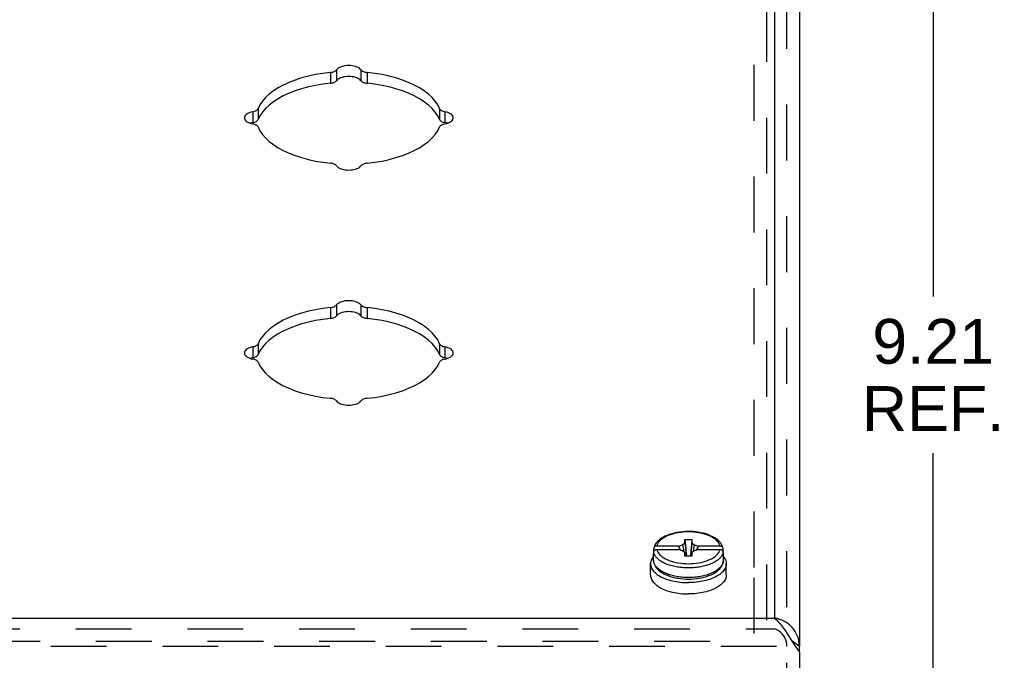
# Model space of a CAD drawing. Header units: inches. Extents: x 0 to 48.6, y 0 to 31.4.
# Tile 11 of 12: x 40.5 to 45.2, y 21 to 24.1. Entities that reach past the tile are written whole.
import ezdxf

# ---------------------------------------------------------------- set-up
doc = ezdxf.new("R2010")
doc.units = ezdxf.units.IN
doc.header["$LTSCALE"] = 2.671429
doc.header["$MEASUREMENT"] = 0
doc.linetypes.add('HIDDEN', pattern=[0.2, 0.1, -0.1])
doc.layers.get('0').update_dxf_attribs({"linetype": 'CONTINUOUS'})
for name, color, linetype in [('DEFAULT_2', 8, 'HIDDEN'), ('DIMENSIONS', 7, 'CONTINUOUS'), ('DOOR_ASSEMBLY', 7, 'CONTINUOUS')]:
    doc.layers.add(name, color=color, linetype=linetype)
doc.styles.get("Standard").update_dxf_attribs({"font": 'arial.ttf'})
doc.dimstyles.new('DIMSTYLE_1', dxfattribs={"dimtxt": 0.214286, "dimasz": 0.285714, "dimexe": 0.09, "dimexo": 0.07, "dimgap": 0.0375, "dimtad": 0, "dimtih": 1, "dimtoh": 1, "dimzin": 4, "dimdsep": 46, "dimtxsty": 'Standard', "dimblk": '_FILLED', "dimblk1": '_FILLED', "dimblk2": '_FILLED', "dimcen": 0.09, "dimazin": 1, "dimtfac": 1, "dimtdec": 3, "dimtofl": 0, "dimtmove": 0, "dimatfit": 3, "dimldrblk": '_FILLED', "dimfxl": 0, "dimtolj": 1, "dimtzin": 4, "dimarcsym": 0})

# ---------------------------------------------------------------- blocks, each defined once
blk = doc.blocks.new('_FILLED')
at = {"color": 0, "linetype": 'ByBlock'}
blk.add_solid([(0, 0), (-1, 0.2), (-1, -0.2)], dxfattribs=at)
blk = doc.blocks.new('*D18')
at = {"layer": 'DIMENSIONS', "color": 2, "linetype": 'Continuous'}
for p, q in [((44.3231, 27.1204), (45.1001, 27.1204)), ((44.8429, 27.1204), (44.8429, 22.731)), ((44.8429, 17.9131), (44.8429, 21.981)), ((44.1268, 17.9131), (45.1001, 17.9131))]:
    blk.add_line(p, q, dxfattribs=at)
at = {"layer": 'DIMENSIONS', "color": 2, "linetype": 'Continuous', "xscale": 0.2857142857, "yscale": 0.2857142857, "zscale": 0.2857142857}
for p, rotation in [((44.8429, 27.1204), 90), ((44.8429, 17.9131), 270)]:
    blk.add_blockref('_FILLED', p, dxfattribs=dict(at, rotation=rotation))
at = {"layer": 'DIMENSIONS', "color": 2, "linetype": 'Continuous', "insert": (44.8429, 22.6239), "char_height": 0.21429, "width": 0.680297, "attachment_point": 2, "line_spacing_factor": 0.9}
blk.add_mtext('9.21\\PREF.', dxfattribs=at)

msp = doc.modelspace()

# ---------------------------------------------------------------- linework, layer by layer
at = {"layer": 'DEFAULT_2', "color": 8, "linetype": 'HIDDEN'}
for p, q in [((44.0468, 20.6481), (44.0468, 26.899)), ((43.9868, 21.435), (43.9868, 26.5922)), ((43.9868, 17.9131), (43.9868, 21.435)), ((33.3568, 21.083), (43.9868, 21.083))]:
    msp.add_line(p, q, dxfattribs=at)
at = {"layer": 'DOOR_ASSEMBLY', "color": 3, "linetype": 'Continuous'}
for p, q in [((44.0831, 27.1043), (44.0831, 21.1931)), ((44.2031, 27.0304), (44.2031, 21.0591)), ((33.2606, 21.1931), (44.0831, 21.1931)), ((44.2031, 21.0291), (44.2031, 20.726))]:
    msp.add_line(p, q, dxfattribs=at)
at = {"layer": 'DOOR_ASSEMBLY', "color": 8, "linetype": 'HIDDEN'}
for p, q in [((44.1431, 20.711), (44.1431, 27.0304)), ((33.2606, 21.1411), (44.0831, 21.1411)), ((33.1406, 21.0591), (44.2031, 21.0591))]:
    msp.add_line(p, q, dxfattribs=at)
at = {"layer": 'DOOR_ASSEMBLY', "color": 7, "linetype": 'Continuous'}
for p, q in [((41.9589, 23.8033), (41.9589, 23.7513)), ((41.9884, 23.8158), (41.9884, 23.7638)), ((42.1052, 23.8158), (42.1052, 23.7638)), ((42.1347, 23.8033), (42.1347, 23.7513)), ((41.5876, 23.6154), (41.5876, 23.5634)), ((41.6126, 23.6301), (41.6126, 23.5782)), ((42.481, 23.6301), (42.481, 23.5782)), ((42.506, 23.6154), (42.506, 23.5634)), ((41.5876, 23.5634), (41.5922, 23.5645)), ((42.5074, 23.5631), (42.5014, 23.5645)), ((41.9589, 22.6783), (41.9589, 22.6263)), ((41.9884, 22.6908), (41.9884, 22.6388)), ((42.1052, 22.6908), (42.1052, 22.6388)), ((42.1347, 22.6783), (42.1347, 22.6263)), ((41.5876, 22.4904), (41.5876, 22.4384)), ((41.6126, 22.5051), (41.6126, 22.4532)), ((42.481, 22.5051), (42.481, 22.4532)), ((42.506, 22.4904), (42.506, 22.4384)), ((41.5876, 22.4384), (41.5922, 22.4395)), ((42.5074, 22.4381), (42.5014, 22.4395)), ((43.6248, 21.5373), (43.5207, 21.5373)), ((43.6248, 21.5373), (43.6441, 21.5429)), ((43.6441, 21.5429), (43.6553, 21.5525)), ((43.6553, 21.569), (43.6883, 21.569)), ((43.6553, 21.5525), (43.6553, 21.569)), ((43.6883, 21.569), (43.6883, 21.5525)), ((43.6883, 21.5525), (43.6995, 21.5429)), ((43.6995, 21.5429), (43.7188, 21.5373)), ((43.8229, 21.5373), (43.7188, 21.5373)), ((43.5048, 21.4701), (43.5048, 21.5004)), ((43.5056, 21.5087), (43.5056, 21.5243)), ((43.5056, 21.4922), (43.5056, 21.5078)), ((43.5207, 21.5208), (43.6248, 21.5208)), ((43.6441, 21.5152), (43.6248, 21.5208)), ((43.6553, 21.5055), (43.6441, 21.5152)), ((43.6553, 21.5055), (43.6574, 21.489)), ((43.6553, 21.489), (43.6553, 21.5055)), ((43.6883, 21.489), (43.6553, 21.489)), ((43.6883, 21.5055), (43.6862, 21.489)), ((43.6995, 21.5152), (43.6883, 21.5055)), ((43.6883, 21.5055), (43.6883, 21.489)), ((43.7188, 21.5208), (43.6995, 21.5152)), ((43.7188, 21.5208), (43.8229, 21.5208)), ((43.838, 21.5087), (43.838, 21.5243)), ((43.8386, 21.5046), (43.838, 21.5087)), ((43.838, 21.4922), (43.838, 21.5078)), ((43.8388, 21.5004), (43.8386, 21.5046)), ((43.8388, 21.4701), (43.8388, 21.5004)), ((43.4908, 21.3987), (43.4908, 21.4528)), ((43.8388, 21.4701), (43.8386, 21.4662)), ((43.8528, 21.3987), (43.8528, 21.4528)), ((43.5339, 21.3942), (43.5404, 21.3906)), ((43.8098, 21.3942), (43.8032, 21.3906)), ((44.2031, 21.0291), (44.2031, 21.0591))]:
    msp.add_line(p, q, dxfattribs=at)
at = {"layer": 'DOOR_ASSEMBLY', "color": 3, "linetype": 'Continuous'}
for points in [[(41.9589, 23.8033), (41.9228, 23.7988), (41.8878, 23.7929), (41.8538, 23.7856), (41.8212, 23.7768), (41.7901, 23.7667), (41.7608, 23.7554), (41.7336, 23.7428), (41.7085, 23.7292), (41.6858, 23.7145), (41.6656, 23.699), (41.6481, 23.6827), (41.6333, 23.6657), (41.6215, 23.6482), (41.6126, 23.6301)], [(41.9589, 23.8033), (41.9638, 23.8039), (41.9684, 23.8049), (41.9728, 23.8061), (41.9769, 23.8076), (41.9805, 23.8094), (41.9837, 23.8113), (41.9863, 23.8135), (41.9884, 23.8158)], [(42.1052, 23.8158), (42.1017, 23.8196), (42.0973, 23.8231), (42.0919, 23.8263), (42.0857, 23.8292), (42.0788, 23.8315), (42.0713, 23.8334), (42.0634, 23.8348), (42.0552, 23.8357), (42.0468, 23.8359), (42.0384, 23.8357), (42.0302, 23.8348), (42.0223, 23.8334), (42.0148, 23.8315), (42.0079, 23.8292), (42.0017, 23.8263), (41.9964, 23.8231), (41.9919, 23.8196), (41.9884, 23.8158)], [(42.1052, 23.8158), (42.1073, 23.8135), (42.11, 23.8113), (42.1131, 23.8094), (42.1167, 23.8076), (42.1208, 23.8061), (42.1252, 23.8049), (42.1298, 23.8039), (42.1347, 23.8033)], [(42.481, 23.6301), (42.4721, 23.6482), (42.4603, 23.6657), (42.4456, 23.6827), (42.428, 23.699), (42.4078, 23.7145), (42.3851, 23.7292), (42.36, 23.7428), (42.3328, 23.7554), (42.3035, 23.7667), (42.2724, 23.7768), (42.2398, 23.7856), (42.2058, 23.7929), (42.1708, 23.7988), (42.1347, 23.8033)], [(41.5876, 23.6154), (41.5799, 23.6136), (41.5729, 23.6114), (41.5665, 23.6087), (41.5609, 23.6056), (41.5561, 23.6022), (41.5523, 23.5984), (41.5495, 23.5945), (41.5479, 23.5904), (41.5473, 23.5862)], [(41.5876, 23.6154), (41.5922, 23.6165), (41.5965, 23.6178), (41.6004, 23.6193), (41.6039, 23.6212), (41.6069, 23.6232), (41.6094, 23.6254), (41.6113, 23.6277), (41.6126, 23.6301)], [(42.481, 23.6301), (42.4823, 23.6277), (42.4842, 23.6254), (42.4867, 23.6232), (42.4897, 23.6212), (42.4932, 23.6193), (42.4971, 23.6178), (42.5014, 23.6165), (42.506, 23.6154)], [(42.5463, 23.5862), (42.5457, 23.5904), (42.5441, 23.5945), (42.5413, 23.5984), (42.5375, 23.6022), (42.5328, 23.6056), (42.5271, 23.6087), (42.5207, 23.6114), (42.5137, 23.6136), (42.506, 23.6154)], [(41.5473, 23.5862), (41.5479, 23.582), (41.5495, 23.5779), (41.5523, 23.5739), (41.5561, 23.5702), (41.5609, 23.5668), (41.5665, 23.5637), (41.5729, 23.561), (41.5799, 23.5587), (41.5876, 23.557)], [(41.6126, 23.5422), (41.6113, 23.5447), (41.6094, 23.547), (41.6069, 23.5492), (41.6039, 23.5512), (41.6004, 23.553), (41.5965, 23.5546), (41.5922, 23.5559), (41.5876, 23.557)], [(42.506, 23.557), (42.5014, 23.5559), (42.4971, 23.5546), (42.4932, 23.553), (42.4897, 23.5512), (42.4867, 23.5492), (42.4842, 23.547), (42.4823, 23.5447), (42.481, 23.5422)], [(42.506, 23.557), (42.5137, 23.5587), (42.5207, 23.561), (42.5271, 23.5637), (42.5328, 23.5668), (42.5375, 23.5702), (42.5413, 23.5739), (42.5441, 23.5779), (42.5457, 23.582), (42.5463, 23.5862)], [(41.6126, 23.5422), (41.6215, 23.5242), (41.6333, 23.5067), (41.6481, 23.4897), (41.6656, 23.4734), (41.6858, 23.4578), (41.7085, 23.4432), (41.7336, 23.4296), (41.7608, 23.417), (41.7901, 23.4057), (41.8212, 23.3956), (41.8538, 23.3868), (41.8878, 23.3794), (41.9228, 23.3735), (41.9589, 23.3691)], [(42.1347, 23.3691), (42.1708, 23.3735), (42.2058, 23.3794), (42.2398, 23.3868), (42.2724, 23.3956), (42.3035, 23.4057), (42.3328, 23.417), (42.36, 23.4296), (42.3851, 23.4432), (42.4078, 23.4578), (42.428, 23.4734), (42.4456, 23.4897), (42.4603, 23.5067), (42.4721, 23.5242), (42.481, 23.5422)], [(41.9884, 23.3566), (41.9863, 23.3589), (41.9837, 23.361), (41.9805, 23.363), (41.9769, 23.3647), (41.9728, 23.3662), (41.9684, 23.3675), (41.9638, 23.3684), (41.9589, 23.3691)], [(42.1347, 23.3691), (42.1298, 23.3684), (42.1252, 23.3675), (42.1208, 23.3662), (42.1167, 23.3647), (42.1131, 23.363), (42.11, 23.361), (42.1073, 23.3589), (42.1052, 23.3566)], [(41.9884, 23.3566), (41.9919, 23.3527), (41.9964, 23.3492), (42.0017, 23.346), (42.0079, 23.3432), (42.0148, 23.3408), (42.0223, 23.3389), (42.0302, 23.3376), (42.0384, 23.3367), (42.0468, 23.3364), (42.0552, 23.3367), (42.0634, 23.3376), (42.0713, 23.3389), (42.0788, 23.3408), (42.0857, 23.3432), (42.0919, 23.346), (42.0973, 23.3492), (42.1017, 23.3527), (42.1052, 23.3566)], [(42.1052, 22.6908), (42.1017, 22.6946), (42.0973, 22.6981), (42.0919, 22.7013), (42.0857, 22.7042), (42.0788, 22.7065), (42.0713, 22.7084), (42.0634, 22.7098), (42.0552, 22.7107), (42.0468, 22.7109), (42.0384, 22.7107), (42.0302, 22.7098), (42.0223, 22.7084), (42.0148, 22.7065), (42.0079, 22.7042), (42.0017, 22.7013), (41.9964, 22.6981), (41.9919, 22.6946), (41.9884, 22.6908)], [(41.9589, 22.6783), (41.9228, 22.6738), (41.8878, 22.6679), (41.8538, 22.6606), (41.8212, 22.6518), (41.7901, 22.6417), (41.7608, 22.6304), (41.7336, 22.6178), (41.7085, 22.6042), (41.6858, 22.5895), (41.6656, 22.574), (41.6481, 22.5577), (41.6333, 22.5407), (41.6215, 22.5232), (41.6126, 22.5051)], [(41.9589, 22.6783), (41.9638, 22.6789), (41.9684, 22.6799), (41.9728, 22.6811), (41.9769, 22.6826), (41.9805, 22.6844), (41.9837, 22.6863), (41.9863, 22.6885), (41.9884, 22.6908)], [(42.1052, 22.6908), (42.1073, 22.6885), (42.11, 22.6863), (42.1131, 22.6844), (42.1167, 22.6826), (42.1208, 22.6811), (42.1252, 22.6799), (42.1298, 22.6789), (42.1347, 22.6783)], [(42.481, 22.5051), (42.4721, 22.5232), (42.4603, 22.5407), (42.4456, 22.5577), (42.428, 22.574), (42.4078, 22.5895), (42.3851, 22.6042), (42.36, 22.6178), (42.3328, 22.6304), (42.3035, 22.6417), (42.2724, 22.6518), (42.2398, 22.6606), (42.2058, 22.6679), (42.1708, 22.6738), (42.1347, 22.6783)], [(41.5876, 22.4904), (41.5799, 22.4886), (41.5729, 22.4864), (41.5665, 22.4837), (41.5609, 22.4806), (41.5561, 22.4772), (41.5523, 22.4734), (41.5495, 22.4695), (41.5479, 22.4654), (41.5473, 22.4612)], [(41.5876, 22.4904), (41.5922, 22.4915), (41.5965, 22.4928), (41.6004, 22.4943), (41.6039, 22.4962), (41.6069, 22.4982), (41.6094, 22.5004), (41.6113, 22.5027), (41.6126, 22.5051)], [(42.481, 22.5051), (42.4823, 22.5027), (42.4842, 22.5004), (42.4867, 22.4982), (42.4897, 22.4962), (42.4932, 22.4943), (42.4971, 22.4928), (42.5014, 22.4915), (42.506, 22.4904)], [(42.5463, 22.4612), (42.5457, 22.4654), (42.5441, 22.4695), (42.5413, 22.4734), (42.5375, 22.4772), (42.5328, 22.4806), (42.5271, 22.4837), (42.5207, 22.4864), (42.5137, 22.4886), (42.506, 22.4904)], [(41.5473, 22.4612), (41.5479, 22.457), (41.5495, 22.4529), (41.5523, 22.4489), (41.5561, 22.4452), (41.5609, 22.4418), (41.5665, 22.4387), (41.5729, 22.436), (41.5799, 22.4337), (41.5876, 22.432)], [(41.6126, 22.4172), (41.6113, 22.4197), (41.6094, 22.422), (41.6069, 22.4242), (41.6039, 22.4262), (41.6004, 22.428), (41.5965, 22.4296), (41.5922, 22.4309), (41.5876, 22.432)], [(42.506, 22.432), (42.5014, 22.4309), (42.4971, 22.4296), (42.4932, 22.428), (42.4897, 22.4262), (42.4867, 22.4242), (42.4842, 22.422), (42.4823, 22.4197), (42.481, 22.4172)], [(42.506, 22.432), (42.5137, 22.4337), (42.5207, 22.436), (42.5271, 22.4387), (42.5328, 22.4418), (42.5375, 22.4452), (42.5413, 22.4489), (42.5441, 22.4529), (42.5457, 22.457), (42.5463, 22.4612)], [(41.6126, 22.4172), (41.6215, 22.3992), (41.6333, 22.3817), (41.6481, 22.3647), (41.6656, 22.3484), (41.6858, 22.3328), (41.7085, 22.3182), (41.7336, 22.3046), (41.7608, 22.292), (41.7901, 22.2807), (41.8212, 22.2706), (41.8538, 22.2618), (41.8878, 22.2544), (41.9228, 22.2485), (41.9589, 22.2441)], [(42.1347, 22.2441), (42.1708, 22.2485), (42.2058, 22.2544), (42.2398, 22.2618), (42.2724, 22.2706), (42.3035, 22.2807), (42.3328, 22.292), (42.36, 22.3046), (42.3851, 22.3182), (42.4078, 22.3328), (42.428, 22.3484), (42.4456, 22.3647), (42.4603, 22.3817), (42.4721, 22.3992), (42.481, 22.4172)], [(41.9884, 22.2316), (41.9863, 22.2339), (41.9837, 22.236), (41.9805, 22.238), (41.9769, 22.2397), (41.9728, 22.2412), (41.9684, 22.2425), (41.9638, 22.2434), (41.9589, 22.2441)], [(42.1347, 22.2441), (42.1298, 22.2434), (42.1252, 22.2425), (42.1208, 22.2412), (42.1167, 22.2397), (42.1131, 22.238), (42.11, 22.236), (42.1073, 22.2339), (42.1052, 22.2316)], [(41.9884, 22.2316), (41.9919, 22.2277), (41.9964, 22.2242), (42.0017, 22.221), (42.0079, 22.2182), (42.0148, 22.2158), (42.0223, 22.2139), (42.0302, 22.2126), (42.0384, 22.2117), (42.0468, 22.2114), (42.0552, 22.2117), (42.0634, 22.2126), (42.0713, 22.2139), (42.0788, 22.2158), (42.0857, 22.2182), (42.0919, 22.221), (42.0973, 22.2242), (42.1017, 22.2277), (42.1052, 22.2316)], [(44.0831, 21.1931), (44.0916, 21.1857), (44.1002, 21.1771), (44.1088, 21.1674), (44.1173, 21.1567), (44.1259, 21.1452), (44.1345, 21.133), (44.1431, 21.1202), (44.1516, 21.107), (44.1602, 21.0936), (44.1688, 21.0802)], [(44.2031, 21.0591), (44.2023, 21.0729), (44.2, 21.0865), (44.1963, 21.0999), (44.1911, 21.1129), (44.1847, 21.1251), (44.1769, 21.1367), (44.1679, 21.1476), (44.1578, 21.1576), (44.1469, 21.1664), (44.1352, 21.1742), (44.1227, 21.1808), (44.1097, 21.1862), (44.0965, 21.1903), (44.0831, 21.1931)], [(44.1688, 21.0802), (44.1773, 21.0668), (44.1859, 21.0538), (44.1945, 21.0412), (44.2031, 21.0291)]]:
    msp.add_lwpolyline(points, dxfattribs=at)
at = {"layer": 'DOOR_ASSEMBLY', "color": 7, "linetype": 'Continuous'}
for points in [[(41.9589, 23.7513), (41.9228, 23.7469), (41.8878, 23.741), (41.8538, 23.7336), (41.8212, 23.7248), (41.7901, 23.7147), (41.7608, 23.7034), (41.7336, 23.6908), (41.7085, 23.6772), (41.6858, 23.6626), (41.6656, 23.647), (41.6481, 23.6307), (41.6333, 23.6137), (41.6215, 23.5962), (41.6126, 23.5782)], [(41.9589, 23.7513), (41.9638, 23.752), (41.9684, 23.7529), (41.9728, 23.7542), (41.9769, 23.7557), (41.9805, 23.7574), (41.9837, 23.7594), (41.9863, 23.7615), (41.9884, 23.7638)], [(42.1052, 23.7638), (42.1017, 23.7677), (42.0973, 23.7712), (42.0919, 23.7744), (42.0857, 23.7772), (42.0788, 23.7796), (42.0713, 23.7815), (42.0634, 23.7829), (42.0552, 23.7837), (42.0468, 23.784), (42.0384, 23.7837), (42.0302, 23.7829), (42.0223, 23.7815), (42.0148, 23.7796), (42.0079, 23.7772), (42.0017, 23.7744), (41.9964, 23.7712), (41.9919, 23.7677), (41.9884, 23.7638)], [(42.1052, 23.7638), (42.1073, 23.7615), (42.11, 23.7594), (42.1131, 23.7574), (42.1167, 23.7557), (42.1208, 23.7542), (42.1252, 23.7529), (42.1298, 23.752), (42.1347, 23.7513)], [(42.481, 23.5782), (42.4721, 23.5962), (42.4603, 23.6137), (42.4456, 23.6307), (42.428, 23.647), (42.4078, 23.6626), (42.3851, 23.6772), (42.36, 23.6908), (42.3328, 23.7034), (42.3035, 23.7147), (42.2724, 23.7248), (42.2398, 23.7336), (42.2058, 23.741), (42.1708, 23.7469), (42.1347, 23.7513)], [(41.5876, 23.5634), (41.5799, 23.5617), (41.5753, 23.5602)], [(41.5922, 23.5645), (41.5965, 23.5658), (41.6004, 23.5674), (41.6039, 23.5692), (41.6069, 23.5712), (41.6094, 23.5734), (41.6113, 23.5757), (41.6126, 23.5782)], [(42.481, 23.5782), (42.4823, 23.5757), (42.4842, 23.5734), (42.4867, 23.5712), (42.4897, 23.5692), (42.4932, 23.5674), (42.4971, 23.5658), (42.5014, 23.5645)], [(42.5183, 23.5602), (42.5137, 23.5617), (42.5074, 23.5631)], [(41.9589, 22.6263), (41.9228, 22.6219), (41.8878, 22.616), (41.8538, 22.6086), (41.8212, 22.5998), (41.7901, 22.5897), (41.7608, 22.5784), (41.7336, 22.5658), (41.7085, 22.5522), (41.6858, 22.5376), (41.6656, 22.522), (41.6481, 22.5057), (41.6333, 22.4887), (41.6215, 22.4712), (41.6126, 22.4532)], [(41.9589, 22.6263), (41.9638, 22.627), (41.9684, 22.6279), (41.9728, 22.6292), (41.9769, 22.6307), (41.9805, 22.6324), (41.9837, 22.6344), (41.9863, 22.6365), (41.9884, 22.6388)], [(42.1052, 22.6388), (42.1017, 22.6427), (42.0973, 22.6462), (42.0919, 22.6494), (42.0857, 22.6522), (42.0788, 22.6546), (42.0713, 22.6565), (42.0634, 22.6579), (42.0552, 22.6587), (42.0468, 22.659), (42.0384, 22.6587), (42.0302, 22.6579), (42.0223, 22.6565), (42.0148, 22.6546), (42.0079, 22.6522), (42.0017, 22.6494), (41.9964, 22.6462), (41.9919, 22.6427), (41.9884, 22.6388)], [(42.1052, 22.6388), (42.1073, 22.6365), (42.11, 22.6344), (42.1131, 22.6324), (42.1167, 22.6307), (42.1208, 22.6292), (42.1252, 22.6279), (42.1298, 22.627), (42.1347, 22.6263)], [(42.481, 22.4532), (42.4721, 22.4712), (42.4603, 22.4887), (42.4456, 22.5057), (42.428, 22.522), (42.4078, 22.5376), (42.3851, 22.5522), (42.36, 22.5658), (42.3328, 22.5784), (42.3035, 22.5897), (42.2724, 22.5998), (42.2398, 22.6086), (42.2058, 22.616), (42.1708, 22.6219), (42.1347, 22.6263)], [(41.5876, 22.4384), (41.5799, 22.4367), (41.5753, 22.4352)], [(41.5922, 22.4395), (41.5965, 22.4408), (41.6004, 22.4424), (41.6039, 22.4442), (41.6069, 22.4462), (41.6094, 22.4484), (41.6113, 22.4507), (41.6126, 22.4532)], [(42.481, 22.4532), (42.4823, 22.4507), (42.4842, 22.4484), (42.4867, 22.4462), (42.4897, 22.4442), (42.4932, 22.4424), (42.4971, 22.4408), (42.5014, 22.4395)], [(42.5183, 22.4352), (42.5137, 22.4367), (42.5074, 22.4381)], [(43.6936, 21.6063), (43.6804, 21.6069), (43.6673, 21.607), (43.6542, 21.6065), (43.6412, 21.6055), (43.6283, 21.604), (43.6157, 21.6019), (43.6035, 21.5994), (43.5916, 21.5962), (43.5802, 21.5926), (43.5693, 21.5885), (43.559, 21.5839), (43.5494, 21.5788), (43.5406, 21.5732), (43.5326, 21.5673), (43.5256, 21.561), (43.5196, 21.5544), (43.5146, 21.5476), (43.5106, 21.5406), (43.5077, 21.5335), (43.5058, 21.5265)], [(43.6964, 21.604), (43.6841, 21.6048), (43.6718, 21.605), (43.6595, 21.6048), (43.6472, 21.604), (43.6351, 21.6028), (43.6233, 21.601), (43.6118, 21.5988), (43.6006, 21.5962), (43.59, 21.5931), (43.5798, 21.5895), (43.5703, 21.5856), (43.5615, 21.5813), (43.5534, 21.5766), (43.546, 21.5717), (43.5395, 21.5664), (43.5339, 21.5609), (43.5291, 21.5552), (43.5254, 21.5494), (43.5225, 21.5434), (43.5207, 21.5373)], [(43.7193, 21.6034), (43.7065, 21.6051), (43.6936, 21.6063)], [(43.7203, 21.601), (43.7085, 21.6028), (43.6964, 21.604)], [(43.8378, 21.5265), (43.8369, 21.5303), (43.8344, 21.5375), (43.8308, 21.5446), (43.8262, 21.5516), (43.8206, 21.5583), (43.8138, 21.5649), (43.8061, 21.5711), (43.7975, 21.5768), (43.7881, 21.5821), (43.7779, 21.587), (43.7672, 21.5913), (43.7559, 21.5951), (43.7441, 21.5984), (43.7319, 21.6012), (43.7193, 21.6034)], [(43.8229, 21.5373), (43.8211, 21.5434), (43.8183, 21.5494), (43.8145, 21.5552), (43.8097, 21.5609), (43.8041, 21.5664), (43.7976, 21.5717), (43.7903, 21.5766), (43.7821, 21.5813), (43.7733, 21.5856), (43.7638, 21.5895), (43.7536, 21.5931), (43.743, 21.5962), (43.7319, 21.5988), (43.7203, 21.601)], [(43.5207, 21.5373), (43.5192, 21.5372), (43.5178, 21.537), (43.5163, 21.5367), (43.5149, 21.5363), (43.5136, 21.5357), (43.5123, 21.5351), (43.5111, 21.5343), (43.51, 21.5335), (43.5091, 21.5325), (43.5082, 21.5315), (43.5074, 21.5304), (43.5068, 21.5293), (43.5063, 21.5281), (43.5059, 21.5268), (43.5058, 21.5265)], [(43.6343, 21.518), (43.632, 21.5224), (43.6296, 21.5273), (43.6272, 21.5322), (43.6248, 21.5373)], [(43.6441, 21.5429), (43.6479, 21.5204), (43.6497, 21.5104)], [(43.6553, 21.569), (43.6575, 21.5431), (43.66, 21.5169), (43.6626, 21.4906), (43.6628, 21.489)], [(43.6553, 21.5525), (43.6575, 21.5288), (43.66, 21.5051), (43.6617, 21.489)], [(43.6883, 21.569), (43.6861, 21.5431), (43.6837, 21.5169), (43.681, 21.4906), (43.6808, 21.489)], [(43.6883, 21.5525), (43.6861, 21.5288), (43.6837, 21.5051), (43.6819, 21.489)], [(43.6995, 21.5429), (43.6957, 21.5204), (43.6939, 21.5104)], [(43.7188, 21.5373), (43.7164, 21.5322), (43.714, 21.5273), (43.7116, 21.5224), (43.7093, 21.518)], [(43.8378, 21.5265), (43.8377, 21.5268), (43.8373, 21.528), (43.8368, 21.5293), (43.8362, 21.5304), (43.8354, 21.5315), (43.8346, 21.5325), (43.8336, 21.5335), (43.8325, 21.5343), (43.8313, 21.5351), (43.83, 21.5357), (43.8287, 21.5363), (43.8273, 21.5367), (43.8258, 21.537), (43.8244, 21.5372), (43.8229, 21.5373)], [(43.5048, 21.4876), (43.5037, 21.4863), (43.5003, 21.4817), (43.4974, 21.477), (43.495, 21.4723), (43.4932, 21.4675), (43.4919, 21.4626), (43.4911, 21.4577), (43.4908, 21.4528)], [(43.5056, 21.5087), (43.505, 21.5046), (43.5048, 21.5004)], [(43.5048, 21.5004), (43.505, 21.4963), (43.5056, 21.4922)], [(43.5058, 21.5265), (43.5057, 21.5256), (43.5056, 21.5243)], [(43.5056, 21.5078), (43.5057, 21.5091), (43.5059, 21.5103), (43.5063, 21.5115), (43.5068, 21.5128), (43.5074, 21.5139), (43.5082, 21.515), (43.509, 21.516), (43.51, 21.517), (43.5111, 21.5178), (43.5123, 21.5186), (43.5136, 21.5192), (43.5149, 21.5198), (43.5163, 21.5202), (43.5178, 21.5205), (43.5192, 21.5207), (43.5207, 21.5208)], [(43.5644, 21.4521), (43.5591, 21.4544), (43.554, 21.4568), (43.5491, 21.4594), (43.5445, 21.462), (43.54, 21.4647), (43.5358, 21.4676), (43.5318, 21.4705), (43.5281, 21.4735), (43.5247, 21.4765), (43.5215, 21.4797), (43.5186, 21.4828), (43.5159, 21.4861), (43.5135, 21.4895), (43.5113, 21.4929), (43.5094, 21.4965), (43.5078, 21.5002), (43.5066, 21.504), (43.5056, 21.5078)], [(43.5207, 21.5208), (43.5225, 21.5147), (43.5254, 21.5087), (43.5291, 21.5028), (43.5339, 21.4971), (43.5395, 21.4916), (43.546, 21.4864), (43.5534, 21.4814), (43.5615, 21.4767), (43.5703, 21.4724), (43.5798, 21.4685), (43.59, 21.465), (43.6006, 21.4619), (43.6118, 21.4592), (43.6233, 21.457), (43.6351, 21.4553), (43.6472, 21.454), (43.6595, 21.4533), (43.6718, 21.453), (43.6841, 21.4533), (43.6964, 21.454), (43.7085, 21.4553), (43.7203, 21.457), (43.7319, 21.4592), (43.743, 21.4619), (43.7536, 21.465), (43.7638, 21.4685), (43.7733, 21.4724), (43.7821, 21.4767), (43.7903, 21.4814), (43.7976, 21.4864), (43.8041, 21.4916), (43.8097, 21.4971), (43.8145, 21.5028), (43.8183, 21.5087), (43.8211, 21.5147), (43.8229, 21.5208)], [(43.838, 21.5078), (43.837, 21.504), (43.8358, 21.5002), (43.8342, 21.4965), (43.8323, 21.4929), (43.8301, 21.4895), (43.8277, 21.4861), (43.825, 21.4828), (43.8221, 21.4797), (43.8189, 21.4765), (43.8155, 21.4735), (43.8118, 21.4705), (43.8078, 21.4676), (43.8036, 21.4647), (43.7991, 21.462), (43.7944, 21.4594), (43.7896, 21.4568), (43.7844, 21.4544)], [(43.8229, 21.5208), (43.8244, 21.5207), (43.8258, 21.5205), (43.8273, 21.5202), (43.8287, 21.5198), (43.83, 21.5192), (43.8313, 21.5186), (43.8325, 21.5178), (43.8336, 21.517), (43.8346, 21.516), (43.8354, 21.515), (43.8362, 21.5139), (43.8368, 21.5128), (43.8373, 21.5116), (43.8377, 21.5103), (43.8379, 21.5091), (43.838, 21.5078)], [(43.838, 21.5243), (43.8379, 21.5256), (43.8378, 21.5265)], [(43.838, 21.4922), (43.8386, 21.4963), (43.8388, 21.5004)], [(43.8388, 21.4876), (43.8399, 21.4863), (43.8433, 21.4817), (43.8462, 21.477), (43.8486, 21.4723), (43.8504, 21.4675), (43.8517, 21.4626), (43.8525, 21.4577), (43.8528, 21.4528)], [(43.4908, 21.4528), (43.4911, 21.4479), (43.4919, 21.443), (43.4932, 21.4382), (43.495, 21.4334), (43.4974, 21.4286), (43.5003, 21.4239), (43.5037, 21.4193), (43.5075, 21.4148), (43.5119, 21.4104), (43.5167, 21.4062), (43.522, 21.402), (43.5277, 21.398), (43.5339, 21.3942)], [(43.6718, 21.3866), (43.6637, 21.3867), (43.6557, 21.387), (43.6481, 21.3875), (43.6406, 21.3881), (43.6334, 21.3889), (43.6264, 21.3898), (43.6195, 21.3908), (43.6128, 21.392), (43.6062, 21.3933), (43.5998, 21.3948), (43.5935, 21.3964), (43.5873, 21.3981), (43.5813, 21.4), (43.5754, 21.402), (43.5697, 21.4041), (43.5642, 21.4063), (43.5589, 21.4086), (43.5538, 21.4111), (43.5489, 21.4136), (43.5442, 21.4163), (43.5397, 21.419), (43.5355, 21.4219), (43.5315, 21.4248), (43.5278, 21.4278), (43.5244, 21.4309), (43.5212, 21.434), (43.5183, 21.4372), (43.5157, 21.4405), (43.5133, 21.4439), (43.5111, 21.4474), (43.5092, 21.451), (43.5077, 21.4547), (43.5064, 21.4585), (43.5055, 21.4623), (43.505, 21.4662), (43.5048, 21.4701)], [(43.5048, 21.4701), (43.5053, 21.4632), (43.5067, 21.4561), (43.509, 21.4491), (43.5124, 21.4422), (43.5169, 21.4353), (43.5223, 21.4286), (43.5289, 21.4221), (43.5364, 21.416), (43.5447, 21.4102), (43.5538, 21.4049), (43.5637, 21.4001), (43.5741, 21.3957), (43.5851, 21.3919), (43.5966, 21.3885), (43.6085, 21.3857), (43.6208, 21.3833), (43.6333, 21.3815), (43.646, 21.3802), (43.6589, 21.3794), (43.6718, 21.3791)], [(43.6718, 21.4325), (43.6637, 21.4326), (43.6558, 21.4329), (43.6481, 21.4334), (43.6407, 21.434), (43.6335, 21.4348), (43.6264, 21.4357), (43.6196, 21.4367), (43.6129, 21.4379), (43.6064, 21.4392), (43.6, 21.4407), (43.5937, 21.4422), (43.5875, 21.4439), (43.5815, 21.4458), (43.5756, 21.4478), (43.5699, 21.4499), (43.5644, 21.4521)], [(43.6718, 21.3791), (43.6848, 21.3794), (43.6977, 21.3802), (43.7105, 21.3815), (43.723, 21.3834), (43.7353, 21.3857), (43.7472, 21.3886), (43.7587, 21.392), (43.7697, 21.3958), (43.7801, 21.4002), (43.79, 21.405), (43.7991, 21.4103), (43.8074, 21.4161), (43.8148, 21.4222), (43.8213, 21.4286), (43.8268, 21.4353), (43.8312, 21.4422), (43.8346, 21.4491), (43.8369, 21.4561), (43.8383, 21.4631), (43.8388, 21.4701)], [(43.8386, 21.4662), (43.8381, 21.4623), (43.8372, 21.4585), (43.8359, 21.4547), (43.8344, 21.451), (43.8325, 21.4474), (43.8304, 21.4439), (43.828, 21.4405), (43.8253, 21.4373), (43.8224, 21.4341), (43.8192, 21.4309), (43.8158, 21.4278), (43.8121, 21.4248), (43.8081, 21.4219), (43.8039, 21.419), (43.7995, 21.4163), (43.7948, 21.4136), (43.7899, 21.4111), (43.7848, 21.4086), (43.7795, 21.4063), (43.774, 21.4041), (43.7683, 21.402), (43.7624, 21.4), (43.7564, 21.3981), (43.7502, 21.3964), (43.7439, 21.3948), (43.7375, 21.3934), (43.7309, 21.392), (43.7242, 21.3908), (43.7173, 21.3898), (43.7103, 21.3889), (43.703, 21.3881), (43.6956, 21.3875), (43.6879, 21.387), (43.68, 21.3867), (43.6718, 21.3866)], [(43.7844, 21.4544), (43.7791, 21.4521), (43.7736, 21.4499), (43.768, 21.4478), (43.7621, 21.4458), (43.7561, 21.4439), (43.7499, 21.4422), (43.7436, 21.4407), (43.7372, 21.4392), (43.7307, 21.4379), (43.724, 21.4367), (43.7172, 21.4357), (43.7101, 21.4348), (43.7029, 21.434), (43.6955, 21.4334), (43.6878, 21.4329), (43.6799, 21.4326), (43.6718, 21.4325)], [(43.8528, 21.4528), (43.8525, 21.4479), (43.8517, 21.443), (43.8504, 21.4382), (43.8486, 21.4334), (43.8462, 21.4286)], [(43.4908, 21.3987), (43.4911, 21.3938), (43.4919, 21.3889), (43.4932, 21.384), (43.495, 21.3792), (43.4974, 21.3745), (43.5003, 21.3698), (43.5037, 21.3652), (43.5075, 21.3607), (43.5119, 21.3563), (43.5167, 21.352), (43.522, 21.3479), (43.5277, 21.3439), (43.5339, 21.3401)], [(43.5404, 21.3906), (43.5473, 21.3871), (43.5546, 21.3838), (43.5623, 21.3808), (43.5702, 21.3779), (43.5785, 21.3753), (43.587, 21.3729), (43.5958, 21.3707), (43.6048, 21.3687), (43.614, 21.367), (43.6234, 21.3656), (43.6329, 21.3644), (43.6425, 21.3635), (43.6522, 21.3628), (43.662, 21.3624), (43.6718, 21.3623)], [(43.8032, 21.3906), (43.7963, 21.3871), (43.789, 21.3838), (43.7813, 21.3808), (43.7734, 21.3779), (43.7651, 21.3753), (43.7566, 21.3729), (43.7478, 21.3707), (43.7388, 21.3687), (43.7296, 21.367), (43.7202, 21.3656), (43.7107, 21.3644), (43.7011, 21.3635), (43.6914, 21.3628), (43.6816, 21.3624), (43.6718, 21.3623)], [(43.8462, 21.4286), (43.8433, 21.4239), (43.8399, 21.4193), (43.8361, 21.4148), (43.8317, 21.4104), (43.8269, 21.4062), (43.8216, 21.402), (43.8159, 21.398), (43.8098, 21.3942)], [(43.8528, 21.3987), (43.8525, 21.3938), (43.8517, 21.3889), (43.8504, 21.384), (43.8486, 21.3792), (43.8462, 21.3745), (43.8433, 21.3698), (43.8399, 21.3652), (43.8361, 21.3607), (43.8317, 21.3563), (43.8269, 21.352), (43.8216, 21.3479), (43.8159, 21.3439), (43.8098, 21.3401)], [(43.5339, 21.3401), (43.5404, 21.3364), (43.5473, 21.333), (43.5546, 21.3297), (43.5623, 21.3266), (43.5702, 21.3238), (43.5785, 21.3211), (43.587, 21.3187), (43.5958, 21.3166), (43.6048, 21.3146), (43.614, 21.3129), (43.6234, 21.3115), (43.6329, 21.3103), (43.6425, 21.3094), (43.6522, 21.3087), (43.662, 21.3083), (43.6718, 21.3082)], [(43.8098, 21.3401), (43.8032, 21.3364), (43.7963, 21.333), (43.789, 21.3297), (43.7813, 21.3266), (43.7734, 21.3238), (43.7651, 21.3211), (43.7566, 21.3187), (43.7478, 21.3166), (43.7388, 21.3146), (43.7296, 21.3129), (43.7202, 21.3115), (43.7107, 21.3103), (43.7011, 21.3094), (43.6914, 21.3087), (43.6816, 21.3083), (43.6718, 21.3082)], [(44.1631, 21.0891), (44.1688, 21.0847), (44.1773, 21.078), (44.1859, 21.0715), (44.1945, 21.0651), (44.2031, 21.0591)]]:
    msp.add_lwpolyline(points, dxfattribs=at)
at = {"layer": 'DOOR_ASSEMBLY', "color": 8, "linetype": 'HIDDEN'}
msp.add_lwpolyline([(44.1431, 21.0591), (44.1425, 21.0684), (44.141, 21.0776), (44.1385, 21.0865), (44.135, 21.0951), (44.1307, 21.1033), (44.1255, 21.1109), (44.1196, 21.1179), (44.1131, 21.1241), (44.106, 21.1296), (44.0986, 21.1343), (44.0909, 21.1382), (44.0831, 21.1411)], dxfattribs=at)

# ---------------------------------------------------------------- dimensions: what is measured, and where the dimension line sits
at = {"layer": 'DIMENSIONS', "color": 2, "linetype": 'Continuous'}
dim = msp.add_linear_dim(base=(44.8429, 17.9131), p1=(44.2531, 27.1204), p2=(44.0568, 17.9131), angle=270, text='<>\\PREF.', dimstyle='DIMSTYLE_1', dxfattribs=at)
dim.commit()
dim.dimension.update_dxf_attribs({"geometry": '*D18', "text_midpoint": (44.8429, 22.356), "dimtype": 160})

doc.saveas('drawing.dxf')
